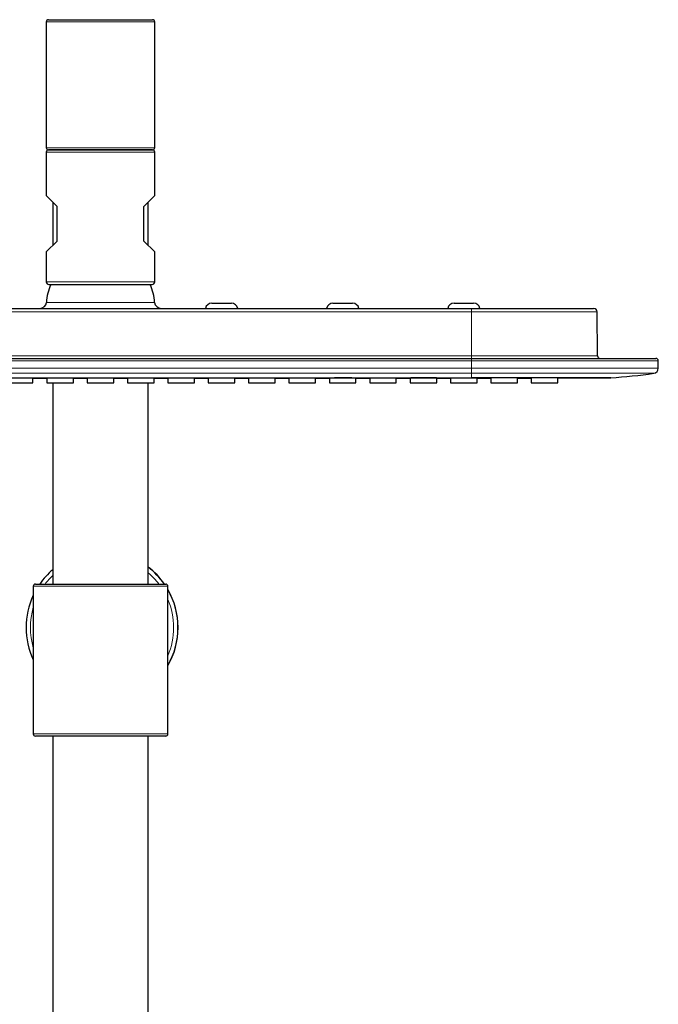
# Model space of a CAD drawing. Header units: millimetres. Extents: x 8 to 2427, y 12 to 2587.
# Tile 133 of 154: x 1110 to 1257, y 2360 to 2587. Entities that reach past the tile are written whole.
import ezdxf

# ---------------------------------------------------------------- set-up
doc = ezdxf.new("R2010")
doc.units = ezdxf.units.MM

msp = doc.modelspace()

# ---------------------------------------------------------------- linework, layer by layer
at = {"color": 7, "linetype": 'Continuous', "lineweight": 30}
for p, q in [((1116.27, 2586.7), (1116.27, 2557.7)), ((1116.77, 2587.2), (1128.77, 2587.2)), ((1128.77, 2587.2), (1140.77, 2587.2)), ((1141.27, 2557.7), (1141.27, 2586.7)), ((1116.27, 2556.7), (1116.27, 2546.7)), ((1116.77, 2557.2), (1140.77, 2557.2)), ((1128.77, 2557.2), (1116.77, 2557.2)), ((1140.77, 2557.2), (1128.77, 2557.2)), ((1141.27, 2546.7), (1141.27, 2556.7)), ((1118.77, 2544.2), (1116.27, 2546.7)), ((1117.77, 2545.2), (1117.77, 2535.2)), ((1138.77, 2544.2), (1141.27, 2546.7)), ((1139.77, 2535.2), (1139.77, 2545.2)), ((1118.77, 2536.2), (1118.77, 2544.2)), ((1138.77, 2536.2), (1138.77, 2544.2)), ((1116.27, 2533.7), (1118.77, 2536.2)), ((1141.27, 2533.7), (1138.77, 2536.2)), ((1116.27, 2533.7), (1116.27, 2526.8)), ((1141.27, 2526.8), (1141.27, 2533.7)), ((1116.88, 2526.2), (1140.67, 2526.2)), ((1154.42, 2521.9), (1158.92, 2521.9)), ((1182.32, 2521.9), (1186.82, 2521.9)), ((1210.22, 2521.9), (1214.72, 2521.9)), ((1043.27, 2520.7), (1214.27, 2520.7)), ((1214.27, 2520.7), (1242.38, 2520.7)), ((1243.27, 2509.79), (1243.18, 2519.91)), ((1043.27, 2509.2), (1214.27, 2509.2)), ((1214.27, 2509.2), (1256.67, 2509.2)), ((1257.27, 2506.94), (1257.27, 2508.6)), ((1113.22, 2503.58), (1113.22, 2504.67)), ((1116.39, 2504.65), (1116.39, 2503.58)), ((1122.52, 2503.58), (1122.52, 2504.65)), ((1125.69, 2504.67), (1125.69, 2503.58)), ((1131.82, 2503.58), (1131.82, 2504.67)), ((1134.99, 2504.65), (1134.99, 2503.58)), ((1141.12, 2503.58), (1141.12, 2504.65)), ((1144.29, 2504.67), (1144.29, 2503.58)), ((1150.42, 2503.58), (1150.42, 2504.67)), ((1153.59, 2504.65), (1153.59, 2503.58)), ((1159.71, 2504.61), (1162.89, 2504.61)), ((1159.72, 2503.58), (1159.72, 2504.65)), ((1162.89, 2504.67), (1162.89, 2503.58)), ((1169.02, 2503.58), (1169.02, 2504.67)), ((1169.02, 2504.62), (1172.19, 2504.62)), ((1172.19, 2504.65), (1172.19, 2503.58)), ((1178.31, 2504.62), (1181.49, 2504.62)), ((1178.32, 2503.58), (1178.32, 2504.66)), ((1181.49, 2504.67), (1181.49, 2503.58)), ((1187.62, 2503.58), (1187.62, 2504.67)), ((1190.79, 2504.66), (1190.79, 2503.58)), ((1196.92, 2503.58), (1196.92, 2504.66)), ((1200.09, 2504.67), (1200.09, 2503.58)), ((1206.22, 2503.58), (1206.22, 2504.67)), ((1209.39, 2504.66), (1209.39, 2503.58)), ((1215.52, 2503.58), (1215.52, 2504.67)), ((1218.69, 2504.68), (1218.69, 2503.58)), ((1224.82, 2503.58), (1224.82, 2504.68)), ((1227.99, 2504.68), (1227.99, 2503.58)), ((1234.12, 2503.58), (1234.12, 2504.69)), ((1107.09, 2503.58), (1113.22, 2503.58)), ((1116.39, 2503.58), (1122.52, 2503.58)), ((1117.77, 2503.58), (1117.77, 2457.2)), ((1125.69, 2503.58), (1131.82, 2503.58)), ((1134.99, 2503.58), (1141.12, 2503.58)), ((1139.77, 2457.2), (1139.77, 2503.58)), ((1144.29, 2503.58), (1150.42, 2503.58)), ((1153.59, 2503.58), (1159.72, 2503.58)), ((1162.89, 2503.58), (1169.02, 2503.58)), ((1172.19, 2503.58), (1178.32, 2503.58)), ((1181.49, 2503.58), (1187.62, 2503.58)), ((1190.79, 2503.58), (1196.92, 2503.58)), ((1200.09, 2503.58), (1206.22, 2503.58)), ((1209.39, 2503.58), (1215.52, 2503.58)), ((1218.69, 2503.58), (1224.82, 2503.58)), ((1227.99, 2503.58), (1234.12, 2503.58)), ((1113.29, 2456.7), (1113.29, 2422.7)), ((1113.79, 2457.2), (1143.79, 2457.2)), ((1144.29, 2422.7), (1144.29, 2456.7)), ((1143.79, 2422.2), (1113.79, 2422.2)), ((1117.82, 2422.2), (1117.82, 1886.21)), ((1139.72, 1861.23), (1139.72, 2422.2))]:
    msp.add_line(p, q, dxfattribs=at)
at = {"color": 252, "linetype": 'Continuous', "lineweight": 0}
for p, q in [((1128.77, 2586.7), (1116.27, 2586.7)), ((1141.27, 2586.7), (1128.77, 2586.7)), ((1116.27, 2557.7), (1128.77, 2557.7)), ((1141.27, 2556.7), (1116.27, 2556.7)), ((1128.77, 2557.7), (1141.27, 2557.7)), ((1141.27, 2526.8), (1116.27, 2526.8)), ((1116.31, 2522.09), (1128.77, 2522.09)), ((1128.77, 2522.09), (1141.24, 2522.09)), ((1214.27, 2519.91), (1043.27, 2519.91)), ((1214.27, 2520.7), (1214.27, 2519.91)), ((1214.27, 2509.79), (1214.27, 2519.91)), ((1243.18, 2519.91), (1214.27, 2519.91)), ((1043.27, 2509.79), (1214.27, 2509.79)), ((1214.27, 2508.6), (1043.27, 2508.6)), ((1214.27, 2509.2), (1214.27, 2509.79)), ((1214.27, 2509.79), (1243.27, 2509.79)), ((1214.27, 2509.2), (1214.27, 2508.6)), ((1214.27, 2508.6), (1214.27, 2506.94)), ((1257.27, 2508.6), (1214.27, 2508.6)), ((1043.27, 2506.94), (1214.27, 2506.94)), ((1214.27, 2506.94), (1214.27, 2505.75)), ((1257.27, 2506.94), (1214.27, 2506.94)), ((1214.27, 2505.75), (1043.27, 2505.75)), ((1214.27, 2505.75), (1256.24, 2505.75)), ((1214.27, 2504.7), (1214.27, 2505.75)), ((1144.29, 2456.7), (1113.29, 2456.7)), ((1113.29, 2422.7), (1144.29, 2422.7))]:
    msp.add_line(p, q, dxfattribs=at)
at = {"color": 7, "linetype": 'Continuous', "lineweight": 30, "flags": 128}
for points in [[(1113.22, 2504.61), (1113.66, 2504.61), (1116.39, 2504.61)], [(1122.51, 2504.61), (1125.55, 2504.61), (1125.69, 2504.61)], [(1131.82, 2504.61), (1133.76, 2504.61), (1134.99, 2504.61)], [(1141.11, 2504.61), (1142.06, 2504.61), (1144.29, 2504.61)], [(1150.42, 2504.61), (1150.58, 2504.61), (1153.59, 2504.61)], [(1187.62, 2504.62), (1187.72, 2504.62), (1190.79, 2504.63)], [(1196.91, 2504.63), (1197.6, 2504.63), (1200.09, 2504.63)], [(1206.22, 2504.64), (1207.71, 2504.64), (1209.39, 2504.64)], [(1215.51, 2504.65), (1218.05, 2504.65), (1218.69, 2504.65)], [(1224.82, 2504.66), (1227.74, 2504.67), (1227.99, 2504.67)]]:
    msp.add_lwpolyline(points, dxfattribs=at)
at = {"color": 7, "linetype": 'Continuous', "lineweight": 30}
for centre, radius, start, end in [((1116.77, 2586.7), 0.5, 90, 180), ((1140.77, 2586.7), 0.5, 0, 90), ((1116.77, 2557.7), 0.5, 180, 270), ((1116.77, 2556.7), 0.5, 90, 180), ((1140.77, 2557.7), 0.5, 270, 0), ((1140.77, 2556.7), 0.5, 0, 90), ((1116.88, 2526.8), 0.601, 180, 270), ((1140.67, 2526.8), 0.601, 270, 0), ((1128.77, 2521.2), 12.5, 156.4218, 175.904), ((1128.77, 2521.2), 12.5, 4.096, 23.5782), ((1114.81, 2522.2), 1.5, 270, 355.904), ((1142.74, 2522.2), 1.5, 184.096, 270), ((1154.42, 2520.4), 1.5, 90, 168.463), ((1158.92, 2520.4), 1.5, 11.537, 90), ((1182.32, 2520.4), 1.5, 90, 168.463), ((1186.82, 2520.4), 1.5, 11.537, 90), ((1210.22, 2520.4), 1.5, 90, 168.463), ((1214.72, 2520.4), 1.5, 11.537, 90), ((1242.38, 2519.9), 0.8, 0.5, 90), ((1243.87, 2509.8), 0.6, 180.5, 270), ((1256.67, 2508.6), 0.6, 0, 90), ((1256.07, 2506.94), 1.2, 277.9056, 0), ((1235.18, 2657.4), 153.1, 274.1647, 277.9056), ((1129.15, 2447.2), 17.5, 34.8493, 52.6264), ((1129.13, 2447.2), 17.5, 34.8493, 52.519), ((1129.13, 2447.2), 17.5, 130.4427, 145.1507), ((1113.79, 2456.7), 0.5, 90, 180), ((1143.79, 2456.7), 0.5, 0, 90), ((1129.13, 2447.2), 17.5, 154.82, 205.18), ((1129.15, 2447.2), 17.5, 360, 30.1161), ((1129.12, 2447.2), 17.5, 330.0544, 29.9456), ((1129.15, 2447.2), 17.5, 329.8839, 0), ((1113.79, 2422.7), 0.5, 180, 270), ((1143.79, 2422.7), 0.5, 270, 0)]:
    msp.add_arc(centre, radius, start, end, dxfattribs=at)
at = {"color": 252, "linetype": 'Continuous', "lineweight": 0}
for start, end in [(133.4409, 142.6954), (37.3046, 49.7765), (163.6227, 196.3773), (336.8395, 23.1605)]:
    msp.add_arc((1129.12, 2447.2), 16.5, start, end, dxfattribs=at)
at = {"color": 7, "linetype": 'Continuous', "lineweight": 30}
for points, knots in [([(1043.27, 2504.7), (1043.66, 2504.7), (1044.44, 2504.7), (1045.65, 2504.7), (1046.91, 2504.7), (1048.23, 2504.7), (1049.61, 2504.7), (1051.04, 2504.7), (1052.41, 2504.7), (1053.68, 2504.7), (1054.79, 2504.7), (1055.86, 2504.7), (1056.92, 2504.7), (1057.98, 2504.7), (1059.05, 2504.7), (1060.25, 2504.7), (1061.56, 2504.7), (1062.93, 2504.7), (1063.87, 2504.7), (1064.4, 2504.7), (1064.53, 2504.7), (1064.62, 2504.7), (1064.68, 2504.7), (1064.7, 2504.7), (1064.73, 2504.7), (1064.81, 2504.7), (1064.96, 2504.7), (1065.18, 2504.7), (1065.45, 2504.7), (1065.78, 2504.7), (1066.18, 2504.7), (1066.63, 2504.7), (1067.14, 2504.7), (1067.7, 2504.7), (1068.32, 2504.7), (1068.99, 2504.7), (1069.71, 2504.7), (1070.49, 2504.7), (1071.32, 2504.7), (1072.21, 2504.7), (1073.14, 2504.7), (1074.12, 2504.7), (1075.15, 2504.7), (1076.23, 2504.7), (1077.36, 2504.7), (1078.54, 2504.7), (1079.78, 2504.7), (1081.07, 2504.7), (1082.35, 2504.7), (1083.63, 2504.7), (1084.84, 2504.7), (1085.67, 2504.7), (1086.12, 2504.7), (1086.23, 2504.7), (1086.33, 2504.7), (1086.43, 2504.7), (1086.53, 2504.7), (1087.44, 2504.7), (1089.15, 2504.7), (1091.63, 2504.7), (1094.07, 2504.7), (1096.45, 2504.7), (1098.84, 2504.7), (1101.22, 2504.7), (1103.6, 2504.7), (1105.92, 2504.7), (1108.19, 2504.7), (1110.41, 2504.7), (1112.53, 2504.7), (1114.57, 2504.7), (1116.51, 2504.7), (1118.41, 2504.7), (1120.25, 2504.7), (1121.96, 2504.7), (1123.52, 2504.7), (1124.95, 2504.7), (1126.35, 2504.7), (1127.72, 2504.7), (1129.06, 2504.7), (1130.5, 2504.7), (1132.05, 2504.7), (1133.72, 2504.7), (1135.44, 2504.7), (1137.26, 2504.7), (1139.17, 2504.7), (1141.18, 2504.7), (1143.25, 2504.7), (1145.37, 2504.7), (1147.54, 2504.7), (1149.73, 2504.7), (1151.92, 2504.7), (1154.11, 2504.7), (1156.35, 2504.7), (1158.65, 2504.7), (1160.93, 2504.7), (1163.21, 2504.7), (1165.47, 2504.7), (1167.51, 2504.7), (1169.32, 2504.7), (1170.48, 2504.7), (1171.24, 2504.7), (1171.66, 2504.7), (1172.14, 2504.7), (1172.66, 2504.7), (1173.17, 2504.7), (1173.67, 2504.7), (1174.52, 2504.7), (1175.7, 2504.7), (1177.17, 2504.7), (1178.58, 2504.7), (1179.93, 2504.7), (1181.2, 2504.7), (1182.4, 2504.7), (1183.53, 2504.7), (1184.6, 2504.7), (1185.58, 2504.7), (1186.47, 2504.7), (1187.29, 2504.7), (1188.06, 2504.7), (1188.76, 2504.7), (1189.42, 2504.7), (1190.02, 2504.7), (1190.58, 2504.7), (1191.1, 2504.7), (1191.57, 2504.7), (1191.98, 2504.7), (1192.32, 2504.7), (1192.58, 2504.7), (1192.76, 2504.7), (1192.85, 2504.7), (1192.88, 2504.7), (1192.89, 2504.7), (1192.9, 2504.7), (1192.94, 2504.7), (1193.19, 2504.7), (1193.64, 2504.7), (1194.42, 2504.7), (1195.32, 2504.7), (1196.32, 2504.7), (1197.26, 2504.7), (1197.96, 2504.7), (1198.45, 2504.7), (1198.76, 2504.7), (1199.08, 2504.7), (1199.39, 2504.7), (1199.79, 2504.7), (1200.28, 2504.7), (1200.85, 2504.7), (1201.42, 2504.7), (1201.99, 2504.7), (1202.56, 2504.7), (1203.14, 2504.7), (1203.76, 2504.7), (1204.65, 2504.7), (1205.79, 2504.7), (1207.13, 2504.7), (1208.44, 2504.7), (1209.71, 2504.7), (1210.95, 2504.7), (1212.11, 2504.7), (1213.22, 2504.7), (1213.93, 2504.7), (1214.27, 2504.7)], [0, 0, 0, 0, 0.006733, 0.013793, 0.02118, 0.028893, 0.036934, 0.0453, 0.053994, 0.061054, 0.067437, 0.073618, 0.0798, 0.085982, 0.092163, 0.098668, 0.107043, 0.115074, 0.122761, 0.123553, 0.124341, 0.125022, 0.125164, 0.125315, 0.125477, 0.125648, 0.126765, 0.128012, 0.129496, 0.131512, 0.133846, 0.136497, 0.139465, 0.142752, 0.146355, 0.150277, 0.154506, 0.159051, 0.163913, 0.169091, 0.174585, 0.180288, 0.186297, 0.19261, 0.199229, 0.206152, 0.21338, 0.220914, 0.228752, 0.235902, 0.243288, 0.249983, 0.250585, 0.251181, 0.251776, 0.252371, 0.252966, 0.25356, 0.268361, 0.282883, 0.297127, 0.311094, 0.324782, 0.338996, 0.352896, 0.366484, 0.37976, 0.392722, 0.405371, 0.417011, 0.428373, 0.439457, 0.450262, 0.46079, 0.46935, 0.477717, 0.485891, 0.493872, 0.501669, 0.50954, 0.519065, 0.528858, 0.538919, 0.549249, 0.560705, 0.572473, 0.584555, 0.596949, 0.609657, 0.622677, 0.63524, 0.64808, 0.661199, 0.674596, 0.688272, 0.701286, 0.714543, 0.728041, 0.737083, 0.746231, 0.748299, 0.750554, 0.75362, 0.756648, 0.759639, 0.762591, 0.765505, 0.774525, 0.783161, 0.791413, 0.79928, 0.806764, 0.813739, 0.820344, 0.826578, 0.832442, 0.837539, 0.842318, 0.84678, 0.850925, 0.854752, 0.858261, 0.861452, 0.864596, 0.867356, 0.869732, 0.871723, 0.87333, 0.874424, 0.874812, 0.874868, 0.874922, 0.874975, 0.875195, 0.875575, 0.879365, 0.883032, 0.88928, 0.89514, 0.900611, 0.905696, 0.907428, 0.909275, 0.911122, 0.912969, 0.914816, 0.918155, 0.921494, 0.924833, 0.928173, 0.931512, 0.934851, 0.93834, 0.942355, 0.950515, 0.958332, 0.965805, 0.973432, 0.980665, 0.987503, 0.993949, 1, 1, 1, 1]), ([(1110.15, 2504.67), (1110.04, 2504.67), (1109.81, 2504.67), (1109.47, 2504.67), (1109.14, 2504.67), (1108.82, 2504.67), (1108.52, 2504.67), (1108.24, 2504.67), (1107.98, 2504.67), (1107.75, 2504.67), (1107.55, 2504.67), (1107.38, 2504.67), (1107.25, 2504.67), (1107.16, 2504.67), (1107.1, 2504.67), (1107.09, 2504.67), (1107.09, 2504.67)], [0, 0, 0, 0, 0.071515, 0.143259, 0.214775, 0.28629, 0.358034, 0.429549, 0.501065, 0.572808, 0.644324, 0.715839, 0.787583, 0.859099, 0.930614, 1, 1, 1, 1]), ([(1113.22, 2504.67), (1113.22, 2504.67), (1113.22, 2504.67), (1113.2, 2504.67), (1113.14, 2504.67), (1113.04, 2504.67), (1112.9, 2504.67), (1112.73, 2504.67), (1112.53, 2504.67), (1112.3, 2504.67), (1112.04, 2504.67), (1111.75, 2504.67), (1111.45, 2504.67), (1111.13, 2504.67), (1110.8, 2504.67), (1110.48, 2504.67), (1110.26, 2504.67), (1110.15, 2504.67)], [0, 0, 0, 0, 0.006855, 0.07837, 0.150114, 0.221629, 0.293145, 0.364888, 0.436404, 0.507919, 0.579662, 0.651178, 0.722693, 0.794436, 0.865951, 0.932976, 1, 1, 1, 1]), ([(1119.45, 2504.66), (1119.34, 2504.66), (1119.11, 2504.66), (1118.77, 2504.66), (1118.44, 2504.66), (1118.12, 2504.66), (1117.82, 2504.66), (1117.53, 2504.66), (1117.28, 2504.66), (1117.05, 2504.66), (1116.85, 2504.65), (1116.68, 2504.65), (1116.55, 2504.65), (1116.46, 2504.65), (1116.4, 2504.65), (1116.39, 2504.65), (1116.39, 2504.65)], [0, 0, 0, 0, 0.071516, 0.143259, 0.214775, 0.28629, 0.358034, 0.429549, 0.501065, 0.572808, 0.644324, 0.71584, 0.787583, 0.859099, 0.930615, 1, 1, 1, 1]), ([(1122.52, 2504.65), (1122.52, 2504.65), (1122.52, 2504.65), (1122.5, 2504.65), (1122.44, 2504.65), (1122.34, 2504.65), (1122.2, 2504.65), (1122.03, 2504.65), (1121.83, 2504.66), (1121.6, 2504.66), (1121.34, 2504.66), (1121.05, 2504.66), (1120.75, 2504.66), (1120.43, 2504.66), (1120.1, 2504.66), (1119.78, 2504.66), (1119.56, 2504.66), (1119.45, 2504.66)], [0, 0, 0, 0, 0.006855, 0.078371, 0.150114, 0.221629, 0.293145, 0.364888, 0.436403, 0.507919, 0.579662, 0.651177, 0.722693, 0.794436, 0.865951, 0.932976, 1, 1, 1, 1]), ([(1128.75, 2504.67), (1128.67, 2504.67), (1128.5, 2504.67), (1128.24, 2504.67), (1127.99, 2504.67), (1127.74, 2504.67), (1127.5, 2504.67), (1127.27, 2504.67), (1127.05, 2504.67), (1126.84, 2504.67), (1126.64, 2504.67), (1126.46, 2504.67), (1126.3, 2504.67), (1126.15, 2504.67), (1126.03, 2504.67), (1125.92, 2504.67), (1125.83, 2504.67), (1125.76, 2504.67), (1125.72, 2504.67), (1125.69, 2504.67), (1125.69, 2504.67), (1125.69, 2504.67)], [0, 0, 0, 0, 0.053118, 0.106236, 0.160113, 0.214775, 0.267768, 0.321327, 0.374887, 0.429549, 0.482542, 0.536102, 0.589662, 0.644324, 0.697317, 0.750682, 0.804438, 0.8591, 0.912081, 0.965647, 1, 1, 1, 1]), ([(1131.82, 2504.67), (1131.82, 2504.67), (1131.82, 2504.67), (1131.81, 2504.67), (1131.77, 2504.67), (1131.72, 2504.67), (1131.64, 2504.67), (1131.54, 2504.67), (1131.42, 2504.67), (1131.29, 2504.67), (1131.13, 2504.67), (1130.96, 2504.67), (1130.77, 2504.67), (1130.57, 2504.67), (1130.35, 2504.67), (1130.13, 2504.67), (1129.89, 2504.67), (1129.65, 2504.67), (1129.38, 2504.67), (1129.08, 2504.67), (1128.86, 2504.67), (1128.75, 2504.67)], [0, 0, 0, 0, 0.006858, 0.059977, 0.113097, 0.166975, 0.221639, 0.274759, 0.327879, 0.381757, 0.436421, 0.489403, 0.542971, 0.596538, 0.651202, 0.704196, 0.757562, 0.81132, 0.865983, 0.93262, 1, 1, 1, 1]), ([(1138.05, 2504.66), (1137.94, 2504.66), (1137.71, 2504.66), (1137.37, 2504.66), (1137.04, 2504.66), (1136.72, 2504.66), (1136.42, 2504.66), (1136.13, 2504.66), (1135.88, 2504.66), (1135.65, 2504.66), (1135.45, 2504.65), (1135.28, 2504.65), (1135.15, 2504.65), (1135.06, 2504.65), (1135, 2504.65), (1134.99, 2504.65), (1134.99, 2504.65)], [0, 0, 0, 0, 0.071516, 0.143259, 0.214775, 0.28629, 0.358034, 0.429549, 0.501065, 0.572808, 0.644324, 0.71584, 0.787583, 0.859099, 0.930615, 1, 1, 1, 1]), ([(1141.12, 2504.65), (1141.12, 2504.65), (1141.12, 2504.65), (1141.1, 2504.65), (1141.04, 2504.65), (1140.94, 2504.65), (1140.8, 2504.65), (1140.63, 2504.65), (1140.43, 2504.66), (1140.2, 2504.66), (1139.94, 2504.66), (1139.65, 2504.66), (1139.35, 2504.66), (1139.03, 2504.66), (1138.7, 2504.66), (1138.38, 2504.66), (1138.16, 2504.66), (1138.05, 2504.66)], [0, 0, 0, 0, 0.0068554, 0.0783708, 0.1501141, 0.2216295, 0.2931448, 0.3648882, 0.4364035, 0.5079188, 0.5796622, 0.6511774, 0.7226927, 0.7944359, 0.8659511, 0.9329756, 1, 1, 1, 1]), ([(1147.35, 2504.67), (1147.24, 2504.67), (1147.01, 2504.67), (1146.67, 2504.67), (1146.34, 2504.67), (1146.02, 2504.67), (1145.72, 2504.67), (1145.44, 2504.67), (1145.18, 2504.67), (1144.95, 2504.67), (1144.75, 2504.67), (1144.58, 2504.67), (1144.45, 2504.67), (1144.36, 2504.67), (1144.3, 2504.67), (1144.29, 2504.67), (1144.29, 2504.67)], [0, 0, 0, 0, 0.071515, 0.143259, 0.214775, 0.28629, 0.358034, 0.429549, 0.501065, 0.572808, 0.644324, 0.715839, 0.787583, 0.859099, 0.930614, 1, 1, 1, 1]), ([(1150.42, 2504.67), (1150.42, 2504.67), (1150.42, 2504.67), (1150.4, 2504.67), (1150.34, 2504.67), (1150.24, 2504.67), (1150.1, 2504.67), (1149.93, 2504.67), (1149.73, 2504.67), (1149.5, 2504.67), (1149.24, 2504.67), (1148.95, 2504.67), (1148.65, 2504.67), (1148.33, 2504.67), (1148, 2504.67), (1147.68, 2504.67), (1147.46, 2504.67), (1147.35, 2504.67)], [0, 0, 0, 0, 0.006855, 0.078371, 0.150114, 0.221629, 0.293145, 0.364888, 0.436404, 0.507919, 0.579662, 0.651178, 0.722693, 0.794436, 0.865951, 0.932976, 1, 1, 1, 1]), ([(1156.65, 2504.66), (1156.54, 2504.66), (1156.31, 2504.66), (1155.97, 2504.66), (1155.64, 2504.66), (1155.32, 2504.66), (1155.02, 2504.66), (1154.73, 2504.66), (1154.48, 2504.66), (1154.25, 2504.66), (1154.05, 2504.66), (1153.88, 2504.65), (1153.75, 2504.65), (1153.66, 2504.65), (1153.6, 2504.65), (1153.59, 2504.65), (1153.59, 2504.65)], [0, 0, 0, 0, 0.071516, 0.143259, 0.214775, 0.28629, 0.358034, 0.429549, 0.501065, 0.572809, 0.644324, 0.71584, 0.787583, 0.859099, 0.930615, 1, 1, 1, 1]), ([(1159.72, 2504.65), (1159.72, 2504.65), (1159.72, 2504.65), (1159.7, 2504.65), (1159.64, 2504.65), (1159.54, 2504.65), (1159.4, 2504.66), (1159.23, 2504.66), (1159.03, 2504.66), (1158.8, 2504.66), (1158.54, 2504.66), (1158.25, 2504.66), (1157.95, 2504.66), (1157.63, 2504.66), (1157.3, 2504.66), (1156.98, 2504.66), (1156.76, 2504.66), (1156.65, 2504.66)], [0, 0, 0, 0, 0.006855, 0.078371, 0.150114, 0.22163, 0.293145, 0.364888, 0.436404, 0.507919, 0.579662, 0.651177, 0.722693, 0.794436, 0.865951, 0.932976, 1, 1, 1, 1]), ([(1165.95, 2504.67), (1165.84, 2504.67), (1165.61, 2504.67), (1165.27, 2504.67), (1164.94, 2504.67), (1164.62, 2504.67), (1164.32, 2504.67), (1164.04, 2504.67), (1163.78, 2504.67), (1163.55, 2504.67), (1163.35, 2504.67), (1163.18, 2504.67), (1163.05, 2504.67), (1162.96, 2504.67), (1162.9, 2504.67), (1162.89, 2504.67), (1162.89, 2504.67)], [0, 0, 0, 0, 0.071515, 0.143259, 0.214775, 0.28629, 0.358034, 0.429549, 0.501065, 0.572808, 0.644324, 0.715839, 0.787583, 0.859099, 0.930615, 1, 1, 1, 1]), ([(1169.02, 2504.67), (1169.02, 2504.67), (1169.02, 2504.67), (1169, 2504.67), (1168.94, 2504.67), (1168.84, 2504.67), (1168.7, 2504.67), (1168.53, 2504.67), (1168.33, 2504.67), (1168.1, 2504.67), (1167.84, 2504.67), (1167.55, 2504.67), (1167.25, 2504.67), (1166.93, 2504.67), (1166.6, 2504.67), (1166.28, 2504.67), (1166.06, 2504.67), (1165.95, 2504.67)], [0, 0, 0, 0, 0.0068553, 0.0783706, 0.1501141, 0.2216294, 0.2931448, 0.3648882, 0.4364036, 0.5079189, 0.5796623, 0.6511776, 0.7226928, 0.794436, 0.8659513, 0.9329756, 1, 1, 1, 1]), ([(1175.25, 2504.66), (1175.14, 2504.66), (1174.91, 2504.66), (1174.57, 2504.66), (1174.24, 2504.66), (1173.92, 2504.66), (1173.62, 2504.66), (1173.33, 2504.66), (1173.08, 2504.66), (1172.85, 2504.66), (1172.65, 2504.66), (1172.48, 2504.66), (1172.35, 2504.66), (1172.26, 2504.66), (1172.2, 2504.66), (1172.19, 2504.65), (1172.19, 2504.65)], [0, 0, 0, 0, 0.071516, 0.143259, 0.214775, 0.28629, 0.358034, 0.429549, 0.501065, 0.572809, 0.644324, 0.71584, 0.787584, 0.859099, 0.930615, 1, 1, 1, 1]), ([(1178.32, 2504.66), (1178.32, 2504.66), (1178.32, 2504.66), (1178.3, 2504.66), (1178.24, 2504.66), (1178.14, 2504.66), (1178, 2504.66), (1177.83, 2504.66), (1177.63, 2504.66), (1177.4, 2504.66), (1177.14, 2504.66), (1176.85, 2504.66), (1176.55, 2504.66), (1176.23, 2504.66), (1175.9, 2504.66), (1175.58, 2504.66), (1175.36, 2504.66), (1175.25, 2504.66)], [0, 0, 0, 0, 0.0068556, 0.0783709, 0.1501143, 0.2216296, 0.2931449, 0.3648883, 0.4364036, 0.5079189, 0.5796622, 0.6511775, 0.7226927, 0.794436, 0.8659512, 0.9329756, 1, 1, 1, 1]), ([(1184.55, 2504.68), (1184.44, 2504.68), (1184.21, 2504.68), (1183.87, 2504.68), (1183.54, 2504.68), (1183.22, 2504.68), (1182.92, 2504.68), (1182.64, 2504.67), (1182.38, 2504.67), (1182.15, 2504.67), (1181.95, 2504.67), (1181.78, 2504.67), (1181.65, 2504.67), (1181.56, 2504.67), (1181.5, 2504.67), (1181.49, 2504.67), (1181.49, 2504.67)], [0, 0, 0, 0, 0.071516, 0.143259, 0.214775, 0.28629, 0.358034, 0.429549, 0.501065, 0.572808, 0.644324, 0.715839, 0.787583, 0.859099, 0.930615, 1, 1, 1, 1]), ([(1187.62, 2504.67), (1187.62, 2504.67), (1187.62, 2504.67), (1187.6, 2504.67), (1187.54, 2504.67), (1187.44, 2504.67), (1187.3, 2504.67), (1187.13, 2504.67), (1186.93, 2504.67), (1186.7, 2504.67), (1186.44, 2504.68), (1186.15, 2504.68), (1185.85, 2504.68), (1185.53, 2504.68), (1185.2, 2504.68), (1184.88, 2504.68), (1184.66, 2504.68), (1184.55, 2504.68)], [0, 0, 0, 0, 0.006855, 0.078371, 0.150114, 0.221629, 0.293145, 0.364888, 0.436404, 0.507919, 0.579662, 0.651178, 0.722693, 0.794436, 0.865951, 0.932976, 1, 1, 1, 1]), ([(1193.85, 2504.66), (1193.74, 2504.66), (1193.51, 2504.66), (1193.17, 2504.66), (1192.84, 2504.66), (1192.52, 2504.66), (1192.22, 2504.66), (1191.93, 2504.66), (1191.68, 2504.66), (1191.45, 2504.66), (1191.25, 2504.66), (1191.08, 2504.66), (1190.95, 2504.66), (1190.86, 2504.66), (1190.8, 2504.66), (1190.79, 2504.66), (1190.79, 2504.66)], [0, 0, 0, 0, 0.071516, 0.143259, 0.214775, 0.28629, 0.358034, 0.42955, 0.501065, 0.572809, 0.644324, 0.71584, 0.787584, 0.859099, 0.930615, 1, 1, 1, 1]), ([(1196.92, 2504.66), (1196.92, 2504.66), (1196.92, 2504.66), (1196.9, 2504.66), (1196.84, 2504.66), (1196.74, 2504.66), (1196.6, 2504.66), (1196.43, 2504.66), (1196.23, 2504.66), (1196, 2504.66), (1195.74, 2504.66), (1195.45, 2504.66), (1195.15, 2504.66), (1194.83, 2504.66), (1194.5, 2504.66), (1194.18, 2504.66), (1193.96, 2504.66), (1193.85, 2504.66)], [0, 0, 0, 0, 0.006856, 0.078371, 0.150115, 0.22163, 0.293145, 0.364888, 0.436404, 0.507919, 0.579662, 0.651178, 0.722693, 0.794436, 0.865951, 0.932976, 1, 1, 1, 1]), ([(1203.15, 2504.68), (1203.04, 2504.68), (1202.81, 2504.68), (1202.47, 2504.68), (1202.14, 2504.68), (1201.82, 2504.68), (1201.52, 2504.68), (1201.24, 2504.68), (1200.98, 2504.68), (1200.75, 2504.68), (1200.55, 2504.68), (1200.38, 2504.68), (1200.25, 2504.67), (1200.16, 2504.67), (1200.1, 2504.67), (1200.09, 2504.67), (1200.09, 2504.67)], [0, 0, 0, 0, 0.071516, 0.143259, 0.214775, 0.28629, 0.358034, 0.429549, 0.501065, 0.572809, 0.644324, 0.71584, 0.787584, 0.859099, 0.930615, 1, 1, 1, 1]), ([(1206.22, 2504.67), (1206.22, 2504.67), (1206.22, 2504.67), (1206.2, 2504.68), (1206.14, 2504.68), (1206.04, 2504.68), (1205.9, 2504.68), (1205.73, 2504.68), (1205.53, 2504.68), (1205.3, 2504.68), (1205.04, 2504.68), (1204.75, 2504.68), (1204.45, 2504.68), (1204.13, 2504.68), (1203.8, 2504.68), (1203.48, 2504.68), (1203.26, 2504.68), (1203.15, 2504.68)], [0, 0, 0, 0, 0.006856, 0.078371, 0.150114, 0.22163, 0.293145, 0.364888, 0.436404, 0.507919, 0.579662, 0.651178, 0.722693, 0.794436, 0.865951, 0.932976, 1, 1, 1, 1]), ([(1212.45, 2504.67), (1212.34, 2504.67), (1212.11, 2504.67), (1211.77, 2504.67), (1211.44, 2504.67), (1211.12, 2504.67), (1210.82, 2504.67), (1210.53, 2504.67), (1210.28, 2504.67), (1210.05, 2504.67), (1209.85, 2504.67), (1209.68, 2504.67), (1209.55, 2504.67), (1209.46, 2504.67), (1209.4, 2504.67), (1209.39, 2504.67), (1209.39, 2504.66)], [0, 0, 0, 0, 0.071516, 0.143259, 0.214775, 0.286291, 0.358034, 0.42955, 0.501065, 0.572809, 0.644325, 0.715841, 0.787584, 0.8591, 0.930616, 1, 1, 1, 1]), ([(1215.52, 2504.67), (1215.52, 2504.67), (1215.52, 2504.67), (1215.5, 2504.67), (1215.44, 2504.67), (1215.34, 2504.67), (1215.2, 2504.67), (1215.03, 2504.67), (1214.83, 2504.67), (1214.6, 2504.67), (1214.34, 2504.67), (1214.05, 2504.67), (1213.75, 2504.67), (1213.43, 2504.67), (1213.1, 2504.67), (1212.78, 2504.67), (1212.56, 2504.67), (1212.45, 2504.67)], [0, 0, 0, 0, 0.006856, 0.078372, 0.150115, 0.22163, 0.293145, 0.364889, 0.436404, 0.507919, 0.579662, 0.651178, 0.722693, 0.794436, 0.865951, 0.932976, 1, 1, 1, 1]), ([(1246.3, 2504.7), (1246.3, 2504.7), (1246.3, 2504.7), (1246.29, 2504.7), (1246.27, 2504.7), (1246.23, 2504.7), (1246.18, 2504.7), (1246.12, 2504.7), (1246.05, 2504.7), (1245.97, 2504.7), (1245.87, 2504.7), (1245.76, 2504.7), (1245.65, 2504.7), (1245.5, 2504.7), (1245.31, 2504.7), (1245.06, 2504.7), (1244.82, 2504.7), (1244.64, 2504.7), (1244.52, 2504.7), (1244.4, 2504.7), (1244.27, 2504.7), (1244.13, 2504.7), (1243.99, 2504.7), (1243.73, 2504.7), (1243.32, 2504.7), (1242.75, 2504.7), (1242.25, 2504.7), (1241.87, 2504.7), (1241.6, 2504.7), (1241.33, 2504.7), (1241.06, 2504.7), (1240.81, 2504.7), (1240.52, 2504.7), (1240.17, 2504.7), (1239.75, 2504.7), (1239.29, 2504.7), (1238.81, 2504.7), (1238.32, 2504.7), (1237.82, 2504.7), (1237.47, 2504.7), (1237.27, 2504.7), (1237.22, 2504.7), (1237.17, 2504.7), (1237.12, 2504.7), (1237.07, 2504.7), (1237.02, 2504.7), (1236.97, 2504.7), (1236.89, 2504.7), (1236.77, 2504.7), (1236.58, 2504.7), (1236.36, 2504.7), (1236.1, 2504.7), (1235.8, 2504.7), (1235.46, 2504.7), (1235.07, 2504.7), (1234.64, 2504.7), (1234.16, 2504.7), (1233.74, 2504.7), (1233.4, 2504.7), (1233.14, 2504.7), (1232.87, 2504.7), (1232.59, 2504.7), (1232.31, 2504.7), (1232.05, 2504.7), (1231.69, 2504.7), (1231.25, 2504.7), (1230.59, 2504.7), (1229.85, 2504.7), (1229.04, 2504.7), (1228.43, 2504.7), (1228.02, 2504.7), (1227.8, 2504.7), (1227.58, 2504.7), (1227.36, 2504.7), (1227.15, 2504.7), (1226.93, 2504.7), (1226.73, 2504.7), (1226.44, 2504.7), (1226.05, 2504.7), (1225.54, 2504.7), (1224.98, 2504.7), (1224.37, 2504.7), (1223.7, 2504.7), (1222.98, 2504.7), (1222.21, 2504.7), (1221.38, 2504.7), (1220.52, 2504.7), (1219.64, 2504.7), (1218.8, 2504.7), (1218, 2504.7), (1217.25, 2504.7), (1216.55, 2504.7), (1215.91, 2504.7), (1215.32, 2504.7), (1214.78, 2504.7), (1214.44, 2504.7), (1214.27, 2504.7)], [0, 0, 0, 0, 0.0090353, 0.0190161, 0.0299424, 0.0418138, 0.0546298, 0.0672018, 0.0784038, 0.0907248, 0.1030447, 0.1153634, 0.1272661, 0.1379102, 0.1565043, 0.1761667, 0.1968981, 0.20412, 0.2114633, 0.218928, 0.2265141, 0.2342217, 0.2420508, 0.2500014, 0.2761265, 0.3022547, 0.3283863, 0.338654, 0.3489222, 0.3591911, 0.3694606, 0.3786767, 0.3869455, 0.4000797, 0.414091, 0.4289794, 0.4447446, 0.4593432, 0.4746204, 0.4886257, 0.4900296, 0.4914385, 0.4928526, 0.4942716, 0.4956958, 0.497125, 0.4985593, 0.4999986, 0.5039335, 0.5090473, 0.5153401, 0.5223364, 0.530376, 0.5394587, 0.5495843, 0.5607528, 0.5729639, 0.5862175, 0.5923793, 0.5987429, 0.6053083, 0.6120754, 0.6190442, 0.625843, 0.6308483, 0.6443538, 0.6574799, 0.6766451, 0.69494, 0.7123653, 0.7173338, 0.7222268, 0.7270444, 0.7317865, 0.7364532, 0.7410444, 0.7455602, 0.7500006, 0.759736, 0.7705466, 0.7824325, 0.7953939, 0.8094312, 0.8242652, 0.8401377, 0.8570489, 0.8749991, 0.8930752, 0.9101242, 0.9261456, 0.9411387, 0.9551032, 0.9678168, 0.9795376, 0.9902653, 1, 1, 1, 1]), ([(1221.75, 2504.69), (1221.64, 2504.69), (1221.41, 2504.69), (1221.07, 2504.69), (1220.74, 2504.68), (1220.42, 2504.68), (1220.12, 2504.68), (1219.84, 2504.68), (1219.58, 2504.68), (1219.35, 2504.68), (1219.15, 2504.68), (1218.98, 2504.68), (1218.85, 2504.68), (1218.76, 2504.68), (1218.7, 2504.68), (1218.69, 2504.68), (1218.69, 2504.68)], [0, 0, 0, 0, 0.071516, 0.143259, 0.214775, 0.286291, 0.358034, 0.42955, 0.501065, 0.572809, 0.644325, 0.715841, 0.787584, 0.8591, 0.930616, 1, 1, 1, 1]), ([(1224.82, 2504.68), (1224.82, 2504.68), (1224.82, 2504.68), (1224.8, 2504.69), (1224.74, 2504.69), (1224.64, 2504.69), (1224.5, 2504.69), (1224.33, 2504.69), (1224.13, 2504.69), (1223.9, 2504.69), (1223.64, 2504.69), (1223.35, 2504.69), (1223.05, 2504.69), (1222.73, 2504.69), (1222.4, 2504.69), (1222.08, 2504.69), (1221.86, 2504.69), (1221.75, 2504.69)], [0, 0, 0, 0, 0.006856, 0.078372, 0.150115, 0.22163, 0.293145, 0.364889, 0.436404, 0.507919, 0.579662, 0.651178, 0.722693, 0.794436, 0.865951, 0.932976, 1, 1, 1, 1]), ([(1231.05, 2504.68), (1230.94, 2504.68), (1230.71, 2504.68), (1230.37, 2504.68), (1230.04, 2504.68), (1229.72, 2504.68), (1229.42, 2504.68), (1229.13, 2504.68), (1228.88, 2504.68), (1228.65, 2504.68), (1228.45, 2504.68), (1228.28, 2504.68), (1228.15, 2504.68), (1228.06, 2504.68), (1228, 2504.68), (1227.99, 2504.68), (1227.99, 2504.68)], [0, 0, 0, 0, 0.071516, 0.143259, 0.214775, 0.286291, 0.358035, 0.42955, 0.501066, 0.57281, 0.644325, 0.715841, 0.787585, 0.8591, 0.930616, 1, 1, 1, 1]), ([(1234.12, 2504.69), (1234.12, 2504.69), (1234.12, 2504.69), (1234.1, 2504.69), (1234.04, 2504.69), (1233.94, 2504.69), (1233.8, 2504.69), (1233.63, 2504.69), (1233.43, 2504.69), (1233.2, 2504.69), (1232.94, 2504.69), (1232.65, 2504.69), (1232.35, 2504.69), (1232.03, 2504.69), (1231.7, 2504.69), (1231.38, 2504.68), (1231.16, 2504.68), (1231.05, 2504.68)], [0, 0, 0, 0, 0.006857, 0.078372, 0.150115, 0.22163, 0.293145, 0.364889, 0.436404, 0.507919, 0.579662, 0.651177, 0.722693, 0.794436, 0.865951, 0.932976, 1, 1, 1, 1]), ([(1234.11, 2504.68), (1235.29, 2504.68), (1238.13, 2504.68), (1242.19, 2504.69), (1245.08, 2504.7), (1246.29, 2504.7)], [0, 0, 0, 0, 0.2885, 0.700521, 1, 1, 1, 1]), ([(1246.29, 2504.7), (1246.29, 2504.7), (1246.29, 2504.7), (1246.29, 2504.7), (1246.29, 2504.7), (1246.29, 2504.7), (1246.29, 2504.7), (1246.29, 2504.7), (1246.29, 2504.7), (1246.29, 2504.7), (1246.29, 2504.7), (1246.29, 2504.7), (1246.29, 2504.7), (1246.29, 2504.7), (1246.28, 2504.7), (1246.28, 2504.7), (1246.28, 2504.7), (1246.27, 2504.7), (1246.27, 2504.7), (1246.27, 2504.7), (1246.27, 2504.7), (1246.27, 2504.7), (1246.27, 2504.7), (1246.27, 2504.7), (1246.27, 2504.7), (1246.27, 2504.7), (1246.27, 2504.7), (1246.27, 2504.7), (1246.27, 2504.7), (1246.27, 2504.7), (1246.27, 2504.7), (1246.28, 2504.7), (1246.28, 2504.7), (1246.29, 2504.7), (1246.29, 2504.7), (1246.3, 2504.7), (1246.3, 2504.7)], [0, 0, 0, 0, 0.008553, 0.0223248, 0.0518202, 0.0821824, 0.1134113, 0.1328041, 0.1525167, 0.1725491, 0.1929013, 0.2135734, 0.2345652, 0.2553056, 0.2746213, 0.3960341, 0.4640251, 0.4716567, 0.4792883, 0.48692, 0.4945516, 0.5025243, 0.5113547, 0.5201476, 0.5563813, 0.5919641, 0.626896, 0.6734815, 0.7188567, 0.7630216, 0.8059763, 0.8477207, 0.8875416, 0.9261951, 0.9636813, 1, 1, 1, 1])]:
    msp.add_open_spline(points, degree=3, knots=knots, dxfattribs=at)

doc.saveas('drawing.dxf')
